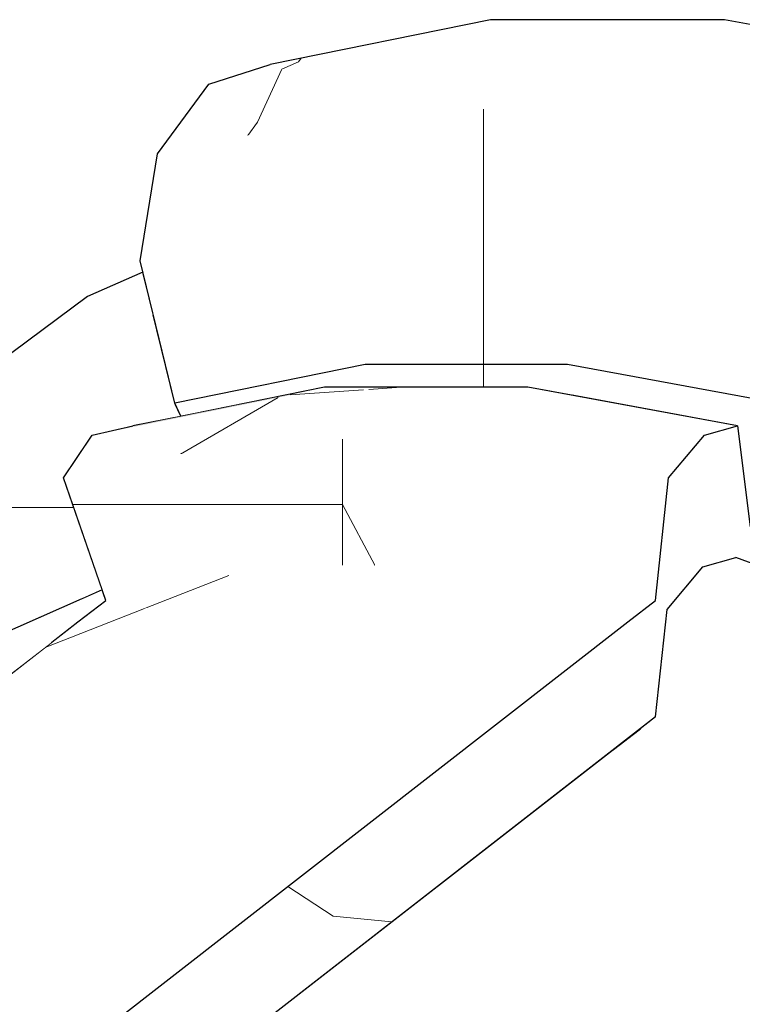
# Model space of a CAD drawing. Header units: millimetres. Extents: x -36478 to 31050, y -14811 to 11827.
# Tile 213 of 217: x -16039 to -15970, y 9641 to 9734. Entities that reach past the tile are written whole.
import ezdxf

# ---------------------------------------------------------------- set-up
doc = ezdxf.new("R2010")
doc.units = ezdxf.units.MM
doc.header["$MEASUREMENT"] = 0
doc.linetypes.add('Wipeout_Contour', pattern=[1000, 0, -1000])
doc.layers.add('Nové_Konstrukce - krov', color=7, linetype='Continuous')
doc.layers.add('Nové_Výplně - Povrchové', color=7, linetype='Continuous')

# ---------------------------------------------------------------- blocks, each defined once
blk = doc.blocks.new('výplň_1006_1', base_point=(0, 0))
at = {"color": 254, "linetype": 'Wipeout_Contour', "lineweight": 0, "ltscale": 74985.779938}
blk.add_wipeout([(-16032.385, 9708.199), (-16047.48, 9696.976), (-16051.82, 9690.68), (-16036.974, 9701.717)], dxfattribs=at).dxf.layer = 'Nové_Výplně - Povrchové'
blk = doc.blocks.new('*X2017')
at = {"layer": 'Nové_Výplně - Povrchové', "color": 21, "linetype": 'Continuous', "lineweight": 20, "true_color": 0xffaaaa}
for p, q in [((-16043.019, 9688.024), (-16044.75, 9684.063)), ((-16042.926, 9688.093), (-16042.926, 9674.575)), ((-16042.733, 9688.237), (-16036.263, 9688.237)), ((-16044.75, 9684.063), (-16046.872, 9680.033)), ((-16046.872, 9680.033), (-16049.057, 9676.523))]:
    blk.add_line(p, q, dxfattribs=at)
blk = doc.blocks.new('výplň_1008_1', base_point=(0, 0))
at = {"color": 254, "linetype": 'Wipeout_Contour', "lineweight": 0, "ltscale": 93681.686734}
blk.add_wipeout([(-16051.765, 9681.522), (-16046.544, 9671.885), (-16040.929, 9676.06), (-16032.927, 9679.586), (-16037.705, 9691.975)], dxfattribs=at).dxf.layer = 'Nové_Výplně - Povrchové'
at = {"layer": 'Nové_Výplně - Povrchové', "color": 21, "linetype": 'Continuous', "lineweight": 20, "true_color": 0xffaaaa}
blk.add_blockref('*X2017', (0, 0), dxfattribs=at)
blk = doc.blocks.new('výplň_1009_1', base_point=(0, 0))
at = {"color": 254, "linetype": 'Wipeout_Contour', "lineweight": 0, "ltscale": 74977.578566}
blk.add_wipeout([(-16051.82, 9690.68), (-16051.765, 9681.522), (-16037.705, 9691.975), (-16036.974, 9701.717)], dxfattribs=at).dxf.layer = 'Nové_Výplně - Povrchové'
blk = doc.blocks.new('výplň_1010_1', base_point=(0, 0))
at = {"color": 254, "linetype": 'Wipeout_Contour', "lineweight": 0, "ltscale": 149883.333212}
blk.add_wipeout([(-16037.705, 9691.975), (-16032.484, 9694.276), (-16031.946, 9695.074), (-16029.303, 9695.677), (-16024.06, 9697.988), (-16024.125, 9698.126), (-16026.159, 9706.483), (-16036.974, 9701.717)], dxfattribs=at).dxf.layer = 'Nové_Výplně - Povrchové'
blk = doc.blocks.new('výplň_1011_1', base_point=(0, 0))
at = {"color": 254, "linetype": 'Wipeout_Contour', "lineweight": 0, "ltscale": 74925.478984}
blk.add_wipeout([(-16024.06, 9697.988), (-16029.303, 9695.677), (-16028.074, 9695.957), (-16023.532, 9696.878)], dxfattribs=at).dxf.layer = 'Nové_Výplně - Povrchové'
blk = doc.blocks.new('*X2025')
at = {"layer": 'Nové_Výplně - Povrchové', "color": 21, "linetype": 'Continuous', "lineweight": 20, "true_color": 0xffaaaa}
blk.add_line((-16036.263, 9688.237), (-16033.688, 9688.237), dxfattribs=at)
blk = doc.blocks.new('výplň_1012_1', base_point=(0, 0))
at = {"color": 254, "linetype": 'Wipeout_Contour', "lineweight": 0, "ltscale": 93665.862796}
blk.add_wipeout([(-16032.484, 9694.276), (-16037.705, 9691.975), (-16032.927, 9679.586), (-16030.992, 9680.438), (-16034.657, 9691.042)], dxfattribs=at).dxf.layer = 'Nové_Výplně - Povrchové'
at = {"layer": 'Nové_Výplně - Povrchové', "color": 21, "linetype": 'Continuous', "lineweight": 20, "true_color": 0xffaaaa}
blk.add_blockref('*X2025', (0, 0), dxfattribs=at)
blk = doc.blocks.new('výplň_1013_1', base_point=(0, 0))
at = {"color": 254, "linetype": 'Wipeout_Contour', "lineweight": 0, "ltscale": 74912.627933}
blk.add_wipeout([(-16007.573, 9715.594), (-16027.397, 9711.573), (-16024.125, 9698.126), (-16006.104, 9701.78)], dxfattribs=at).dxf.layer = 'Nové_Výplně - Povrchové'
blk = doc.blocks.new('výplň_1014_1', base_point=(0, 0))
at = {"color": 254, "linetype": 'Wipeout_Contour', "lineweight": 0, "ltscale": 74962.048567}
blk.add_wipeout([(-16032.385, 9708.199), (-16036.974, 9701.717), (-16026.159, 9706.483), (-16027.139, 9710.51)], dxfattribs=at).dxf.layer = 'Nové_Výplně - Povrchové'
blk = doc.blocks.new('*X2031')
at = {"layer": 'Nové_Výplně - Povrchové', "color": 21, "linetype": 'Continuous', "lineweight": 20, "true_color": 0xffaaaa}
for p, q in [((-16012.409, 9730.416), (-16012.142, 9730.783)), ((-16013.969, 9729.726), (-16012.409, 9730.416))]:
    blk.add_line(p, q, dxfattribs=at)
blk = doc.blocks.new('výplň_1015_1', base_point=(0, 0))
at = {"color": 254, "linetype": 'Wipeout_Contour', "lineweight": 0, "ltscale": 74933.519167}
blk.add_wipeout([(-15994.231, 9734.415), (-16015.074, 9730.188), (-16020.883, 9728.324), (-15999.74, 9732.611)], dxfattribs=at).dxf.layer = 'Nové_Výplně - Povrchové'
at = {"layer": 'Nové_Výplně - Povrchové', "color": 21, "linetype": 'Continuous', "lineweight": 20, "true_color": 0xffaaaa}
blk.add_blockref('*X2031', (0, 0), dxfattribs=at)
blk = doc.blocks.new('*X2033')
at = {"layer": 'Nové_Výplně - Povrchové', "color": 21, "linetype": 'Continuous', "lineweight": 20, "true_color": 0xffaaaa}
for p, q in [((-16016.276, 9724.725), (-16013.969, 9729.726)), ((-16017.197, 9723.452), (-16016.276, 9724.725))]:
    blk.add_line(p, q, dxfattribs=at)
blk = doc.blocks.new('výplň_1016_1', base_point=(0, 0))
at = {"color": 254, "linetype": 'Wipeout_Contour', "lineweight": 0, "ltscale": 74942.969356}
blk.add_wipeout([(-16020.883, 9728.324), (-16025.76, 9721.715), (-16004.935, 9725.939), (-15999.74, 9732.611)], dxfattribs=at).dxf.layer = 'Nové_Výplně - Povrchové'
at = {"layer": 'Nové_Výplně - Povrchové', "color": 21, "linetype": 'Continuous', "lineweight": 20, "true_color": 0xffaaaa}
blk.add_blockref('*X2033', (0, 0), dxfattribs=at)
blk = doc.blocks.new('výplň_1017_1', base_point=(0, 0))
at = {"color": 254, "linetype": 'Wipeout_Contour', "lineweight": 0, "ltscale": 74937.677611}
blk.add_wipeout([(-16027.397, 9711.573), (-16007.573, 9715.594), (-16004.935, 9725.939), (-16025.76, 9721.715)], dxfattribs=at).dxf.layer = 'Nové_Výplně - Povrchové'
blk = doc.blocks.new('výplň_1018_1', base_point=(0, 0))
at = {"color": 254, "linetype": 'Wipeout_Contour', "lineweight": 0, "ltscale": 112120.828497}
blk.add_wipeout([(-15986.946, 9701.78), (-15986.501, 9698.857), (-15970.859, 9695.957), (-15969.936, 9688.677), (-15967.353, 9688.198), (-15967.232, 9698.126)], dxfattribs=at).dxf.layer = 'Nové_Výplně - Povrchové'
blk = doc.blocks.new('výplň_1019_1', base_point=(0, 0))
at = {"color": 254, "linetype": 'Wipeout_Contour', "lineweight": 0, "ltscale": 93610.709825}
blk.add_wipeout([(-16006.104, 9701.78), (-16024.125, 9698.126), (-16023.532, 9696.878), (-16009.951, 9699.632), (-16005.436, 9699.632)], dxfattribs=at).dxf.layer = 'Nové_Výplně - Povrchové'
blk = doc.blocks.new('*X2041')
at = {"layer": 'Nové_Výplně - Povrchové', "color": 21, "linetype": 'Continuous', "lineweight": 20, "true_color": 0xffaaaa}
blk.add_line((-15994.891, 9701.78), (-15994.891, 9699.632), dxfattribs=at)
blk = doc.blocks.new('výplň_1020_1', base_point=(0, 0))
at = {"color": 254, "linetype": 'Wipeout_Contour', "lineweight": 0, "ltscale": 93533.803783}
blk.add_wipeout([(-15986.946, 9701.78), (-16006.104, 9701.78), (-16005.436, 9699.632), (-15990.685, 9699.632), (-15986.501, 9698.857)], dxfattribs=at).dxf.layer = 'Nové_Výplně - Povrchové'
at = {"layer": 'Nové_Výplně - Povrchové', "color": 21, "linetype": 'Continuous', "lineweight": 20, "true_color": 0xffaaaa}
blk.add_blockref('*X2041', (0, 0), dxfattribs=at)
blk = doc.blocks.new('výplň_1021_1', base_point=(0, 0))
at = {"color": 254, "linetype": 'Wipeout_Contour', "lineweight": 0, "ltscale": 74775.933587}
blk.add_wipeout([(-15986.946, 9701.78), (-15967.232, 9698.126), (-15964.809, 9711.573), (-15986.496, 9715.594)], dxfattribs=at).dxf.layer = 'Nové_Výplně - Povrchové'
blk = doc.blocks.new('*X2047')
at = {"layer": 'Nové_Výplně - Povrchové', "color": 21, "linetype": 'Continuous', "lineweight": 20, "true_color": 0xffaaaa}
blk.add_line((-15994.891, 9715.594), (-15994.891, 9701.78), dxfattribs=at)
blk = doc.blocks.new('výplň_1023_1', base_point=(0, 0))
at = {"color": 254, "linetype": 'Wipeout_Contour', "lineweight": 0, "ltscale": 74849.825261}
blk.add_wipeout([(-16007.573, 9715.594), (-16006.104, 9701.78), (-15986.946, 9701.78), (-15986.496, 9715.594)], dxfattribs=at).dxf.layer = 'Nové_Výplně - Povrchové'
at = {"layer": 'Nové_Výplně - Povrchové', "color": 21, "linetype": 'Continuous', "lineweight": 20, "true_color": 0xffaaaa}
blk.add_blockref('*X2047', (0, 0), dxfattribs=at)
blk = doc.blocks.new('výplň_1024_1', base_point=(0, 0))
at = {"color": 254, "linetype": 'Wipeout_Contour', "lineweight": 0, "ltscale": 74863.936014}
blk.add_wipeout([(-15994.231, 9734.415), (-15999.74, 9732.611), (-15977.263, 9732.611), (-15972.072, 9734.415)], dxfattribs=at).dxf.layer = 'Nové_Výplně - Povrchové'
blk = doc.blocks.new('výplň_1025_1', base_point=(0, 0))
at = {"color": 254, "linetype": 'Wipeout_Contour', "lineweight": 0, "ltscale": 74782.165595}
blk.add_wipeout([(-15972.072, 9734.415), (-15977.263, 9732.611), (-15954.134, 9728.324), (-15949.27, 9730.188)], dxfattribs=at).dxf.layer = 'Nové_Výplně - Povrchové'
blk = doc.blocks.new('výplň_1026_1', base_point=(0, 0))
at = {"color": 254, "linetype": 'Wipeout_Contour', "lineweight": 0, "ltscale": 74873.406536}
blk.add_wipeout([(-15977.263, 9732.611), (-15999.74, 9732.611), (-16004.935, 9725.939), (-15982.795, 9725.939)], dxfattribs=at).dxf.layer = 'Nové_Výplně - Povrchové'
blk = doc.blocks.new('*X2055')
at = {"layer": 'Nové_Výplně - Povrchové', "color": 21, "linetype": 'Continuous', "lineweight": 20, "true_color": 0xffaaaa}
blk.add_line((-15994.891, 9725.939), (-15994.891, 9715.594), dxfattribs=at)
blk = doc.blocks.new('výplň_1027_1', base_point=(0, 0))
at = {"color": 254, "linetype": 'Wipeout_Contour', "lineweight": 0, "ltscale": 74870.28004}
blk.add_wipeout([(-16007.573, 9715.594), (-15986.496, 9715.594), (-15982.795, 9725.939), (-16004.935, 9725.939)], dxfattribs=at).dxf.layer = 'Nové_Výplně - Povrchové'
at = {"layer": 'Nové_Výplně - Povrchové', "color": 21, "linetype": 'Continuous', "lineweight": 20, "true_color": 0xffaaaa}
blk.add_blockref('*X2055', (0, 0), dxfattribs=at)
blk = doc.blocks.new('*X2097')
at = {"layer": 'Nové_Výplně - Povrchové', "color": 21, "linetype": 'Continuous', "lineweight": 20, "true_color": 0xffaaaa}
blk.add_line((-15966.121, 9722.848), (-15957.489, 9724.552), dxfattribs=at)
blk = doc.blocks.new('výplň_1048_1', base_point=(0, 0))
at = {"color": 254, "linetype": 'Wipeout_Contour', "lineweight": 0, "ltscale": 74791.649904}
blk.add_wipeout([(-15977.263, 9732.611), (-15982.795, 9725.939), (-15960.013, 9721.715), (-15954.134, 9728.324)], dxfattribs=at).dxf.layer = 'Nové_Výplně - Povrchové'
at = {"layer": 'Nové_Výplně - Povrchové', "color": 21, "linetype": 'Continuous', "lineweight": 20, "true_color": 0xffaaaa}
blk.add_blockref('*X2097', (0, 0), dxfattribs=at)
blk = doc.blocks.new('výplň_1049_1', base_point=(0, 0))
at = {"color": 254, "linetype": 'Wipeout_Contour', "lineweight": 0, "ltscale": 74791.068047}
blk.add_wipeout([(-15986.496, 9715.594), (-15964.809, 9711.573), (-15960.013, 9721.715), (-15982.795, 9725.939)], dxfattribs=at).dxf.layer = 'Nové_Výplně - Povrchové'
blk = doc.blocks.new('výplň_1060_1', base_point=(0, 0))
at = {"color": 254, "linetype": 'Wipeout_Contour', "lineweight": 0, "ltscale": 112376.866752}
blk.add_wipeout([(-16040.929, 9676.06), (-16043.443, 9672.114), (-16035.692, 9675.529), (-16033.281, 9677.405), (-16030.651, 9679.45), (-16030.992, 9680.438)], dxfattribs=at).dxf.layer = 'Nové_Výplně - Povrchové'
blk = doc.blocks.new('výplň_1061_1', base_point=(0, 0))
at = {"color": 254, "linetype": 'Wipeout_Contour', "lineweight": 0, "ltscale": 56193.274034}
blk.add_wipeout([(-16035.692, 9675.529), (-16043.443, 9672.114), (-16042.496, 9670.237)], dxfattribs=at).dxf.layer = 'Nové_Výplně - Povrchové'
blk = doc.blocks.new('*X2125')
at = {"layer": 'Nové_Výplně - Povrchové', "linetype": 'Continuous', "lineweight": 20, "true_color": 0xffaaaa}
blk.add_hatch(color=21, dxfattribs=at).paths.add_polyline_path([(-16009.951, 9699.632), (-16028.074, 9695.957), (-16031.946, 9695.074), (-16013.584, 9698.798)])
blk = doc.blocks.new('výplň_1062_1', base_point=(0, 0))
at = {"color": 254, "linetype": 'Wipeout_Contour', "lineweight": 0, "ltscale": 74908.793727}
blk.add_wipeout([(-16009.951, 9699.632), (-16028.074, 9695.957), (-16031.946, 9695.074), (-16013.584, 9698.798)], dxfattribs=at).dxf.layer = 'Nové_Výplně - Povrchové'
at = {"layer": 'Nové_Výplně - Povrchové', "color": 21, "linetype": 'Continuous', "lineweight": 20, "true_color": 0xffaaaa}
blk.add_blockref('*X2125', (0, 0), dxfattribs=at)
blk = doc.blocks.new('výplň_1063_1', base_point=(0, 0))
at = {"color": 254, "linetype": 'Wipeout_Contour', "lineweight": 0, "ltscale": 74706.655606}
blk.add_wipeout([(-15982.736, 9665.207), (-15981.383, 9664.957), (-15978.753, 9667.002), (-15980.105, 9667.253)], dxfattribs=at).dxf.layer = 'Nové_Výplně - Povrchové'
blk = doc.blocks.new('výplň_1064_1', base_point=(0, 0))
at = {"color": 254, "linetype": 'Wipeout_Contour', "lineweight": 0, "ltscale": 56028.34122}
blk.add_wipeout([(-15978.602, 9668.422), (-15980.105, 9667.253), (-15978.753, 9667.002)], dxfattribs=at).dxf.layer = 'Nové_Výplně - Povrchové'
blk = doc.blocks.new('*X2133')
at = {"layer": 'Nové_Výplně - Povrchové', "color": 21, "linetype": 'Continuous', "lineweight": 20, "true_color": 0xffaaaa}
for p, q in [((-16013.193, 9698.888), (-16006.25, 9699.38)), ((-16005.75, 9699.416), (-16002.692, 9699.632))]:
    blk.add_line(p, q, dxfattribs=at)
blk = doc.blocks.new('výplň_1066_1', base_point=(0, 0))
at = {"color": 254, "linetype": 'Wipeout_Contour', "lineweight": 0, "ltscale": 74848.236239}
blk.add_wipeout([(-15990.685, 9699.632), (-16009.951, 9699.632), (-16013.584, 9698.798), (-15994.062, 9698.798)], dxfattribs=at).dxf.layer = 'Nové_Výplně - Povrchové'
at = {"layer": 'Nové_Výplně - Povrchové', "color": 21, "linetype": 'Continuous', "lineweight": 20, "true_color": 0xffaaaa}
blk.add_blockref('*X2133', (0, 0), dxfattribs=at)
blk = doc.blocks.new('výplň_1067_1', base_point=(0, 0))
at = {"color": 254, "linetype": 'Wipeout_Contour', "lineweight": 0, "ltscale": 74783.140256}
blk.add_wipeout([(-15994.062, 9698.798), (-15997.22, 9694.722), (-15977.369, 9691.042), (-15973.973, 9695.074)], dxfattribs=at).dxf.layer = 'Nové_Výplně - Povrchové'
blk = doc.blocks.new('výplň_1068_1', base_point=(0, 0))
at = {"color": 254, "linetype": 'Wipeout_Contour', "lineweight": 0, "ltscale": 74777.10854}
blk.add_wipeout([(-15990.685, 9699.632), (-15994.062, 9698.798), (-15973.973, 9695.074), (-15970.859, 9695.957)], dxfattribs=at).dxf.layer = 'Nové_Výplně - Povrchové'
blk = doc.blocks.new('výplň_1075_1', base_point=(0, 0))
at = {"color": 254, "linetype": 'Wipeout_Contour', "lineweight": 0, "ltscale": 74786.392287}
blk.add_wipeout([(-15981.383, 9664.957), (-16103.877, 9569.684), (-16090.214, 9562.129), (-15965.486, 9659.14)], dxfattribs=at).dxf.layer = 'Nové_Výplně - Povrchové'
blk = doc.blocks.new('výplň_1076_1', base_point=(0, 0))
at = {"color": 254, "linetype": 'Wipeout_Contour', "lineweight": 0, "ltscale": 112143.111869}
blk.add_wipeout([(-15965.486, 9659.14), (-16090.214, 9562.129), (-16087.133, 9560.425), (-16085.053, 9558.884), (-16076.463, 9552.359), (-15950.108, 9650.636)], dxfattribs=at).dxf.layer = 'Nové_Výplně - Povrchové'
blk = doc.blocks.new('výplň_1077_1', base_point=(0, 0))
at = {"color": 254, "linetype": 'Wipeout_Contour', "lineweight": 0, "ltscale": 93337.917859}
blk.add_wipeout([(-15950.108, 9650.636), (-16076.463, 9552.359), (-16067.185, 9545.312), (-16062.773, 9540.88), (-15935.715, 9639.703)], dxfattribs=at).dxf.layer = 'Nové_Výplně - Povrchové'
blk = doc.blocks.new('*X2161')
at = {"layer": 'Nové_Výplně - Povrchové', "color": 21, "linetype": 'Continuous', "lineweight": 20, "true_color": 0xffaaaa}
for p, q in [((-16013.422, 9652.367), (-16009.126, 9649.562)), ((-16009.126, 9649.562), (-16003.563, 9649.008)), ((-16038.425, 9632.92), (-16042.293, 9618.885)), ((-16069.711, 9608.587), (-16070.958, 9604.062)), ((-16071.095, 9603.562), (-16073.578, 9594.552))]:
    blk.add_line(p, q, dxfattribs=at)
blk = doc.blocks.new('výplň_1080_1', base_point=(0, 0))
at = {"color": 254, "linetype": 'Wipeout_Contour', "lineweight": 0, "ltscale": 280373.696363}
blk.add_wipeout([(-16114.127, 9574.041), (-16107.112, 9571.473), (-16104.855, 9570.226), (-15978.602, 9668.422), (-15977.522, 9678.594), (-15974.126, 9682.627), (-15971.012, 9683.509), (-15967.427, 9682.197), (-15967.384, 9685.678), (-15966.861, 9688.581), (-15969.649, 9686.412), (-15970.859, 9695.957), (-15973.973, 9695.074), (-15977.369, 9691.042), (-15978.6, 9679.45)], dxfattribs=at).dxf.layer = 'Nové_Výplně - Povrchové'
at = {"layer": 'Nové_Výplně - Povrchové', "color": 21, "linetype": 'Continuous', "lineweight": 20, "true_color": 0xffaaaa}
blk.add_blockref('*X2161', (0, 0), dxfattribs=at)
blk = doc.blocks.new('výplň_1087_1', base_point=(0, 0))
at = {"color": 254, "linetype": 'Wipeout_Contour', "lineweight": 0, "ltscale": 74670.857205}
blk.add_wipeout([(-15978.753, 9667.002), (-15981.383, 9664.957), (-15965.486, 9659.14), (-15962.856, 9661.185)], dxfattribs=at).dxf.layer = 'Nové_Výplně - Povrchové'
blk = doc.blocks.new('výplň_1091_1', base_point=(0, 0))
at = {"color": 254, "linetype": 'Wipeout_Contour', "lineweight": 0, "ltscale": 74676.622693}
blk.add_wipeout([(-15971.012, 9683.509), (-15974.126, 9682.627), (-15956.182, 9676.06), (-15953.329, 9677.039)], dxfattribs=at).dxf.layer = 'Nové_Výplně - Povrchové'
blk = doc.blocks.new('výplň_1094_1', base_point=(0, 0))
at = {"color": 254, "linetype": 'Wipeout_Contour', "lineweight": 0, "ltscale": 93351.948659}
blk.add_wipeout([(-15978.602, 9668.422), (-15978.753, 9667.002), (-15962.856, 9661.185), (-15959.815, 9672.114), (-15977.522, 9678.594)], dxfattribs=at).dxf.layer = 'Nové_Výplně - Povrchové'
blk = doc.blocks.new('výplň_1095_1', base_point=(0, 0))
at = {"color": 254, "linetype": 'Wipeout_Contour', "lineweight": 0, "ltscale": 74682.603928}
blk.add_wipeout([(-15974.126, 9682.627), (-15977.522, 9678.594), (-15959.815, 9672.114), (-15956.182, 9676.06)], dxfattribs=at).dxf.layer = 'Nové_Výplně - Povrchové'
blk = doc.blocks.new('výplň_1096_1', base_point=(0, 0))
at = {"color": 254, "linetype": 'Wipeout_Contour', "lineweight": 0, "ltscale": 74821.017626}
blk.add_wipeout([(-16104.855, 9570.226), (-16103.877, 9569.684), (-15981.383, 9664.957), (-15982.736, 9665.207)], dxfattribs=at).dxf.layer = 'Nové_Výplně - Povrchové'
blk = doc.blocks.new('*X2195')
at = {"layer": 'Nové_Výplně - Povrchové', "color": 21, "linetype": 'Continuous', "lineweight": 20, "true_color": 0xffaaaa}
blk.add_line((-16023.564, 9693.292), (-16014.34, 9698.645), dxfattribs=at)
blk = doc.blocks.new('výplň_1097_1', base_point=(0, 0))
at = {"color": 254, "linetype": 'Wipeout_Contour', "lineweight": 0, "ltscale": 74914.925372}
blk.add_wipeout([(-16031.946, 9695.074), (-16034.657, 9691.042), (-16016.512, 9694.722), (-16013.584, 9698.798)], dxfattribs=at).dxf.layer = 'Nové_Výplně - Povrchové'
at = {"layer": 'Nové_Výplně - Povrchové', "color": 21, "linetype": 'Continuous', "lineweight": 20, "true_color": 0xffaaaa}
blk.add_blockref('*X2195', (0, 0), dxfattribs=at)
blk = doc.blocks.new('výplň_1098_1', base_point=(0, 0))
at = {"color": 254, "linetype": 'Wipeout_Contour', "lineweight": 0, "ltscale": 74854.328458}
blk.add_wipeout([(-16013.584, 9698.798), (-16016.512, 9694.722), (-15997.22, 9694.722), (-15994.062, 9698.798)], dxfattribs=at).dxf.layer = 'Nové_Výplně - Povrchové'
blk = doc.blocks.new('výplň_1099_1', base_point=(0, 0))
at = {"color": 254, "linetype": 'Wipeout_Contour', "lineweight": 0, "ltscale": 74763.662684}
blk.add_wipeout([(-15978.6, 9679.45), (-15996.636, 9682.794), (-15999.266, 9680.748), (-15981.23, 9677.405)], dxfattribs=at).dxf.layer = 'Nové_Výplně - Povrchové'
blk = doc.blocks.new('výplň_1100_1', base_point=(0, 0))
at = {"color": 254, "linetype": 'Wipeout_Contour', "lineweight": 0, "ltscale": 74827.97847}
blk.add_wipeout([(-15996.636, 9682.794), (-16014.164, 9682.794), (-16016.794, 9680.748), (-15999.266, 9680.748)], dxfattribs=at).dxf.layer = 'Nové_Výplně - Povrchové'
blk = doc.blocks.new('*X2203')
at = {"layer": 'Nové_Výplně - Povrchové', "color": 21, "linetype": 'Continuous', "lineweight": 20, "true_color": 0xffaaaa}
for p, q in [((-16033.788, 9688.527), (-16032.25, 9688.527)), ((-16032.25, 9688.527), (-16015.292, 9688.527))]:
    blk.add_line(p, q, dxfattribs=at)
blk = doc.blocks.new('výplň_1101_1', base_point=(0, 0))
at = {"color": 254, "linetype": 'Wipeout_Contour', "lineweight": 0, "ltscale": 74898.016149}
blk.add_wipeout([(-16030.651, 9679.45), (-16014.164, 9682.794), (-16016.512, 9694.722), (-16034.657, 9691.042)], dxfattribs=at).dxf.layer = 'Nové_Výplně - Povrchové'
at = {"layer": 'Nové_Výplně - Povrchové', "color": 21, "linetype": 'Continuous', "lineweight": 20, "true_color": 0xffaaaa}
blk.add_blockref('*X2203', (0, 0), dxfattribs=at)
blk = doc.blocks.new('*X2205')
at = {"layer": 'Nové_Výplně - Povrchové', "color": 21, "linetype": 'Continuous', "lineweight": 20, "true_color": 0xffaaaa}
blk.add_line((-16026.979, 9678.683), (-16018.993, 9681.814), dxfattribs=at)
blk = doc.blocks.new('výplň_1102_1', base_point=(0, 0))
at = {"color": 254, "linetype": 'Wipeout_Contour', "lineweight": 0, "ltscale": 74882.738825}
blk.add_wipeout([(-16014.164, 9682.794), (-16030.651, 9679.45), (-16033.281, 9677.405), (-16016.794, 9680.748)], dxfattribs=at).dxf.layer = 'Nové_Výplně - Povrchové'
at = {"layer": 'Nové_Výplně - Povrchové', "color": 21, "linetype": 'Continuous', "lineweight": 20, "true_color": 0xffaaaa}
blk.add_blockref('*X2205', (0, 0), dxfattribs=at)
blk = doc.blocks.new('*X2207')
at = {"layer": 'Nové_Výplně - Povrchové', "color": 21, "linetype": 'Continuous', "lineweight": 20, "true_color": 0xffaaaa}
for p, q in [((-16008.233, 9694.722), (-16008.233, 9682.794)), ((-16015.292, 9688.527), (-16008.233, 9688.527)), ((-16005.183, 9682.794), (-16008.233, 9688.527))]:
    blk.add_line(p, q, dxfattribs=at)
blk = doc.blocks.new('výplň_1103_1', base_point=(0, 0))
at = {"color": 254, "linetype": 'Wipeout_Contour', "lineweight": 0, "ltscale": 74840.532698}
blk.add_wipeout([(-16014.164, 9682.794), (-15996.636, 9682.794), (-15997.22, 9694.722), (-16016.512, 9694.722)], dxfattribs=at).dxf.layer = 'Nové_Výplně - Povrchové'
at = {"layer": 'Nové_Výplně - Povrchové', "color": 21, "linetype": 'Continuous', "lineweight": 20, "true_color": 0xffaaaa}
blk.add_blockref('*X2207', (0, 0), dxfattribs=at)
blk = doc.blocks.new('*X2209')
at = {"layer": 'Nové_Výplně - Povrchové', "color": 21, "linetype": 'Continuous', "lineweight": 20, "true_color": 0xffaaaa}
blk.add_line((-16036.376, 9674.998), (-16026.979, 9678.683), dxfattribs=at)
blk = doc.blocks.new('výplň_1104_1', base_point=(0, 0))
at = {"color": 254, "linetype": 'Wipeout_Contour', "lineweight": 0, "ltscale": 74986.459915}
blk.add_wipeout([(-16033.281, 9677.405), (-16140.65, 9593.896), (-16130.808, 9592.071), (-16016.794, 9680.748)], dxfattribs=at).dxf.layer = 'Nové_Výplně - Povrchové'
at = {"layer": 'Nové_Výplně - Povrchové', "color": 21, "linetype": 'Continuous', "lineweight": 20, "true_color": 0xffaaaa}
blk.add_blockref('*X2209', (0, 0), dxfattribs=at)
blk = doc.blocks.new('výplň_1105_1', base_point=(0, 0))
at = {"color": 254, "linetype": 'Wipeout_Contour', "lineweight": 0, "ltscale": 112461.616988}
blk.add_wipeout([(-16130.808, 9592.071), (-16127.611, 9591.479), (-16123.725, 9589.11), (-16122.59, 9584.83), (-15999.266, 9680.748), (-16016.794, 9680.748)], dxfattribs=at).dxf.layer = 'Nové_Výplně - Povrchové'
blk = doc.blocks.new('výplň_1106_1', base_point=(0, 0))
at = {"color": 254, "linetype": 'Wipeout_Contour', "lineweight": 0, "ltscale": 112383.392535}
blk.add_wipeout([(-16122.59, 9584.83), (-16120.934, 9578.58), (-16119.7, 9576.08), (-16114.127, 9574.041), (-15981.23, 9677.405), (-15999.266, 9680.748)], dxfattribs=at).dxf.layer = 'Nové_Výplně - Povrchové'
blk = doc.blocks.new('výplň_1107_1', base_point=(0, 0))
at = {"color": 254, "linetype": 'Wipeout_Contour', "lineweight": 0, "ltscale": 74772.877563}
blk.add_wipeout([(-15996.636, 9682.794), (-15978.6, 9679.45), (-15977.369, 9691.042), (-15997.22, 9694.722)], dxfattribs=at).dxf.layer = 'Nové_Výplně - Povrchové'

msp = doc.modelspace()

# ---------------------------------------------------------------- block references
at = {"layer": 'Nové_Výplně - Povrchové', "color": 21, "linetype": 'Continuous', "lineweight": 20, "true_color": 0xffaaaa}
for name in ['výplň_1015_1', 'výplň_1006_1', 'výplň_1018_1', 'výplň_1063_1']:
    msp.add_blockref(name, (0, 0), dxfattribs=at)

# ---------------------------------------------------------------- next in the draw order: block references
for name in ['výplň_1016_1', 'výplň_1008_1', 'výplň_1064_1', 'výplň_1075_1']:
    msp.add_blockref(name, (0, 0), dxfattribs=at)

# ---------------------------------------------------------------- next in the draw order: linework, layer by layer
at = {"layer": 'Nové_Konstrukce - krov', "color": 1, "linetype": 'Continuous', "lineweight": 25}
msp.add_line((-16020.883, 9728.324), (-16015.074, 9730.188), dxfattribs=at)

# ---------------------------------------------------------------- next in the draw order: block references
at = {"layer": 'Nové_Výplně - Povrchové', "color": 21, "linetype": 'Continuous', "lineweight": 20, "true_color": 0xffaaaa}
for name in ['výplň_1024_1', 'výplň_1009_1', 'výplň_1076_1']:
    msp.add_blockref(name, (0, 0), dxfattribs=at)

# ---------------------------------------------------------------- next in the draw order: block references
for name in ['výplň_1025_1', 'výplň_1010_1', 'výplň_1077_1']:
    msp.add_blockref(name, (0, 0), dxfattribs=at)

# ---------------------------------------------------------------- next in the draw order: linework, layer by layer
at = {"layer": 'Nové_Konstrukce - krov', "color": 1, "linetype": 'Continuous', "lineweight": 25}
msp.add_line((-15972.072, 9734.415), (-15994.231, 9734.415), dxfattribs=at)

# ---------------------------------------------------------------- next in the draw order: block references
at = {"layer": 'Nové_Výplně - Povrchové', "color": 21, "linetype": 'Continuous', "lineweight": 20, "true_color": 0xffaaaa}
for name in ['výplň_1011_1', 'výplň_1012_1']:
    msp.add_blockref(name, (0, 0), dxfattribs=at)

# ---------------------------------------------------------------- next in the draw order: block references
for name in ['výplň_1013_1', 'výplň_1060_1']:
    msp.add_blockref(name, (0, 0), dxfattribs=at)

# ---------------------------------------------------------------- next in the draw order: block references
for name in ['výplň_1017_1', 'výplň_1014_1', 'výplň_1019_1', 'výplň_1061_1']:
    msp.add_blockref(name, (0, 0), dxfattribs=at)

# ---------------------------------------------------------------- next in the draw order: linework, layer by layer
at = {"layer": 'Nové_Konstrukce - krov', "color": 1, "linetype": 'Continuous', "lineweight": 25}
for p, q in [((-16025.76, 9721.715), (-16020.883, 9728.324)), ((-16027.397, 9711.573), (-16025.76, 9721.715)), ((-16027.139, 9710.51), (-16032.385, 9708.199))]:
    msp.add_line(p, q, dxfattribs=at)

# ---------------------------------------------------------------- next in the draw order: block references
at = {"layer": 'Nové_Výplně - Povrchové', "color": 21, "linetype": 'Continuous', "lineweight": 20, "true_color": 0xffaaaa}
for name in ['výplň_1026_1', 'výplň_1020_1', 'výplň_1062_1']:
    msp.add_blockref(name, (0, 0), dxfattribs=at)

# ---------------------------------------------------------------- next in the draw order: linework, layer by layer
at = {"layer": 'Nové_Konstrukce - krov', "color": 1, "linetype": 'Continuous', "lineweight": 25}
msp.add_line((-15994.231, 9734.415), (-16015.074, 9730.188), dxfattribs=at)

# ---------------------------------------------------------------- next in the draw order: block references
at = {"layer": 'Nové_Výplně - Povrchové', "color": 21, "linetype": 'Continuous', "lineweight": 20, "true_color": 0xffaaaa}
for name in ['výplň_1021_1', 'výplň_1066_1']:
    msp.add_blockref(name, (0, 0), dxfattribs=at)

# ---------------------------------------------------------------- next in the draw order: block references
for name in ['výplň_1023_1', 'výplň_1067_1']:
    msp.add_blockref(name, (0, 0), dxfattribs=at)

# ---------------------------------------------------------------- next in the draw order: linework, layer by layer
at = {"layer": 'Nové_Konstrukce - krov', "color": 1, "linetype": 'Continuous', "lineweight": 25}
msp.add_line((-15986.946, 9701.78), (-16006.104, 9701.78), dxfattribs=at)

# ---------------------------------------------------------------- next in the draw order: block references
at = {"layer": 'Nové_Výplně - Povrchové', "color": 21, "linetype": 'Continuous', "lineweight": 20, "true_color": 0xffaaaa}
for name in ['výplň_1027_1', 'výplň_1068_1']:
    msp.add_blockref(name, (0, 0), dxfattribs=at)

# ---------------------------------------------------------------- next in the draw order: linework, layer by layer
at = {"layer": 'Nové_Konstrukce - krov', "color": 1, "linetype": 'Continuous', "lineweight": 25}
for p, q in [((-15967.232, 9698.126), (-15986.946, 9701.78)), ((-15990.685, 9699.632), (-16009.951, 9699.632))]:
    msp.add_line(p, q, dxfattribs=at)

# ---------------------------------------------------------------- next in the draw order: block references
at = {"layer": 'Nové_Výplně - Povrchové', "color": 21, "linetype": 'Continuous', "lineweight": 20, "true_color": 0xffaaaa}
for name in ['výplň_1048_1', 'výplň_1080_1']:
    msp.add_blockref(name, (0, 0), dxfattribs=at)

# ---------------------------------------------------------------- next in the draw order: linework, layer by layer
at = {"layer": 'Nové_Konstrukce - krov', "color": 1, "linetype": 'Continuous', "lineweight": 25}
for p, q in [((-15949.27, 9730.188), (-15972.072, 9734.415)), ((-15970.859, 9695.957), (-15990.685, 9699.632)), ((-15973.973, 9695.074), (-15970.859, 9695.957)), ((-15970.859, 9695.957), (-15969.649, 9686.412))]:
    msp.add_line(p, q, dxfattribs=at)

# ---------------------------------------------------------------- next in the draw order: block references
at = {"layer": 'Nové_Výplně - Povrchové', "color": 21, "linetype": 'Continuous', "lineweight": 20, "true_color": 0xffaaaa}
for name in ['výplň_1049_1', 'výplň_1097_1', 'výplň_1091_1', 'výplň_1087_1']:
    msp.add_blockref(name, (0, 0), dxfattribs=at)

# ---------------------------------------------------------------- next in the draw order: linework, layer by layer
at = {"layer": 'Nové_Konstrukce - krov', "color": 1, "linetype": 'Continuous', "lineweight": 25}
for p, q in [((-16024.125, 9698.126), (-16027.397, 9711.573)), ((-16032.385, 9708.199), (-16047.48, 9696.976)), ((-16023.532, 9696.878), (-16024.125, 9698.126))]:
    msp.add_line(p, q, dxfattribs=at)

# ---------------------------------------------------------------- next in the draw order: block references
at = {"layer": 'Nové_Výplně - Povrchové', "color": 21, "linetype": 'Continuous', "lineweight": 20, "true_color": 0xffaaaa}
for name in ['výplň_1098_1', 'výplň_1094_1', 'výplň_1096_1']:
    msp.add_blockref(name, (0, 0), dxfattribs=at)

# ---------------------------------------------------------------- next in the draw order: linework, layer by layer
at = {"layer": 'Nové_Konstrukce - krov', "color": 1, "linetype": 'Continuous', "lineweight": 25}
for p, q in [((-16006.104, 9701.78), (-16024.125, 9698.126)), ((-16009.951, 9699.632), (-16028.074, 9695.957))]:
    msp.add_line(p, q, dxfattribs=at)

# ---------------------------------------------------------------- next in the draw order: block references
at = {"layer": 'Nové_Výplně - Povrchové', "color": 21, "linetype": 'Continuous', "lineweight": 20, "true_color": 0xffaaaa}
for name in ['výplň_1099_1', 'výplň_1095_1']:
    msp.add_blockref(name, (0, 0), dxfattribs=at)

# ---------------------------------------------------------------- next in the draw order: linework, layer by layer
at = {"layer": 'Nové_Konstrukce - krov', "color": 1, "linetype": 'Continuous', "lineweight": 25}
for p, q in [((-15974.126, 9682.627), (-15971.012, 9683.509)), ((-15953.329, 9677.039), (-15971.012, 9683.509)), ((-15978.602, 9668.422), (-15977.522, 9678.594))]:
    msp.add_line(p, q, dxfattribs=at)

# ---------------------------------------------------------------- next in the draw order: block references
at = {"layer": 'Nové_Výplně - Povrchové', "color": 21, "linetype": 'Continuous', "lineweight": 20, "true_color": 0xffaaaa}
msp.add_blockref('výplň_1100_1', (0, 0), dxfattribs=at)

# ---------------------------------------------------------------- next in the draw order: block references
msp.add_blockref('výplň_1101_1', (0, 0), dxfattribs=at)

# ---------------------------------------------------------------- next in the draw order: linework, layer by layer
at = {"layer": 'Nové_Konstrukce - krov', "color": 1, "linetype": 'Continuous', "lineweight": 25}
for p, q in [((-16031.946, 9695.074), (-16028.074, 9695.957)), ((-16034.657, 9691.042), (-16031.946, 9695.074))]:
    msp.add_line(p, q, dxfattribs=at)

# ---------------------------------------------------------------- next in the draw order: block references
at = {"layer": 'Nové_Výplně - Povrchové', "color": 21, "linetype": 'Continuous', "lineweight": 20, "true_color": 0xffaaaa}
msp.add_blockref('výplň_1102_1', (0, 0), dxfattribs=at)

# ---------------------------------------------------------------- next in the draw order: block references
for name in ['výplň_1103_1', 'výplň_1104_1']:
    msp.add_blockref(name, (0, 0), dxfattribs=at)

# ---------------------------------------------------------------- next in the draw order: block references
msp.add_blockref('výplň_1105_1', (0, 0), dxfattribs=at)

# ---------------------------------------------------------------- next in the draw order: block references
msp.add_blockref('výplň_1106_1', (0, 0), dxfattribs=at)

# ---------------------------------------------------------------- next in the draw order: linework, layer by layer
at = {"layer": 'Nové_Konstrukce - krov', "color": 1, "linetype": 'Continuous', "lineweight": 25}
for p, q in [((-16030.651, 9679.45), (-16034.657, 9691.042)), ((-16030.992, 9680.438), (-16040.929, 9676.06)), ((-16033.281, 9677.405), (-16030.651, 9679.45)), ((-16140.65, 9593.896), (-16033.281, 9677.405)), ((-16114.127, 9574.041), (-15981.23, 9677.405)), ((-15978.602, 9668.422), (-16104.855, 9570.226))]:
    msp.add_line(p, q, dxfattribs=at)

# ---------------------------------------------------------------- next in the draw order: block references
at = {"layer": 'Nové_Výplně - Povrchové', "color": 21, "linetype": 'Continuous', "lineweight": 20, "true_color": 0xffaaaa}
msp.add_blockref('výplň_1107_1', (0, 0), dxfattribs=at)

# ---------------------------------------------------------------- next in the draw order: linework, layer by layer
at = {"layer": 'Nové_Konstrukce - krov', "color": 1, "linetype": 'Continuous', "lineweight": 25}
for p, q in [((-15977.369, 9691.042), (-15973.973, 9695.074)), ((-15978.6, 9679.45), (-15977.369, 9691.042)), ((-15977.522, 9678.594), (-15974.126, 9682.627)), ((-15981.23, 9677.405), (-15978.6, 9679.45))]:
    msp.add_line(p, q, dxfattribs=at)

doc.saveas('drawing.dxf')
